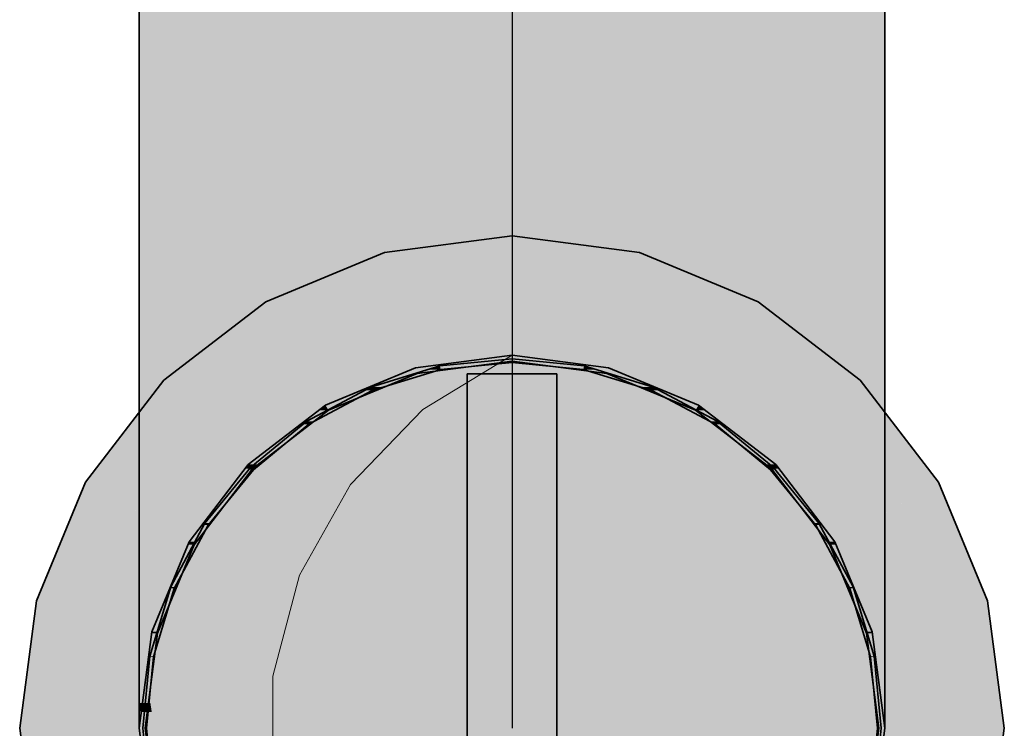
# Model space of a CAD drawing. Extents: x -350 to 540, y -53 to 541.
# Tile 48 of 256: x -213.15 to -210.51, y 119.73 to 121.63. Entities that reach past the tile are written whole.
import ezdxf
from ezdxf.lldxf.tags import DXFTag

# ---------------------------------------------------------------- set-up
doc = ezdxf.new("R2010")
doc.units = 0
doc.linetypes.add('_Hiddenline_', pattern=[3, 2, -1])
doc.layers.get('0').update_dxf_attribs({"lineweight": 35})
for name, color, linetype, lineweight, true_color in [('L_Abluft', 7, 'Continuous', 35, 0xf7d209), ('L_Abluft-Shading', 7, 'Continuous', 35, 0xf7d209), ('L_Auslass', 7, 'Continuous', 35, 0xababab), ('L_Auslass-Shading', 7, 'Continuous', 35, 0xababab), ('L_Bauteil', 7, 'Continuous', 35, 0xababab), ('L_Bauteil-Shading', 7, 'Continuous', 35, 0xababab)]:
    doc.layers.add(name, color=color, linetype=linetype, lineweight=lineweight, true_color=true_color)
tags = doc.linetypes.add('STRICHPUNKT2', pattern=[12.7, 6.35, -3.175, 0, -3.175]).pattern_tags.tags
tags[10:11] = [DXFTag(74, 4), DXFTag(75, 0), DXFTag(340, '0'), DXFTag(46, 0.0), DXFTag(50, 0.0), DXFTag(44, 0.0), DXFTag(45, 0.0)]
tags[8:9] = [DXFTag(74, 4), DXFTag(75, 0), DXFTag(340, '0'), DXFTag(46, 0.0), DXFTag(50, 0.0), DXFTag(44, 0.0), DXFTag(45, 0.0)]
tags[6:7] = [DXFTag(74, 4), DXFTag(75, 0), DXFTag(340, '0'), DXFTag(46, 0.0), DXFTag(50, 0.0), DXFTag(44, 0.0), DXFTag(45, 0.0)]
tags[4:5] = [DXFTag(74, 4), DXFTag(75, 0), DXFTag(340, '0'), DXFTag(46, 0.0), DXFTag(50, 0.0), DXFTag(44, 0.0), DXFTag(45, 0.0)]

# ---------------------------------------------------------------- blocks, each defined once
blk = doc.blocks.new('Shading-A06HSWCGNL', base_point=(-211.8311, 119.7305))
at = {"layer": 'L_Auslass-Shading', "color": 254, "true_color": 0xefebdc}
for points in [[(-211.8311, 121.0055), (-212.1728, 121.0055), (-211.8311, 121.0505)], [(-211.4895, 121.0055), (-211.8311, 121.0055), (-211.8311, 121.0505)], [(-212.1374, 120.8736), (-212.4911, 120.8736), (-212.1728, 121.0055)], [(-211.8311, 119.7305), (-211.8311, 121.0055), (-212.1728, 121.0055)], [(-211.8311, 119.7305), (-211.4895, 121.0055), (-211.8311, 121.0055)], [(-211.1711, 120.8736), (-211.5248, 120.8736), (-211.4895, 121.0055)], [(-212.37, 120.6639), (-212.7645, 120.6639), (-212.4911, 120.8736)], [(-211.8311, 119.7305), (-212.1374, 120.8736), (-212.4911, 120.8736)], [(-211.8311, 119.7305), (-211.1711, 120.8736), (-211.5248, 120.8736)], [(-210.8977, 120.6639), (-211.2922, 120.6639), (-211.1711, 120.8736)], [(-212.0063, 120.6964), (-212.0899, 120.6964), (-211.8311, 120.7305)], [(-211.8311, 120.7145), (-211.9134, 120.7145), (-211.8311, 120.7305)], [(-211.7488, 120.7145), (-211.8311, 120.7145), (-211.8311, 120.7305)], [(-211.5723, 120.6964), (-211.6559, 120.6964), (-211.8311, 120.7305)], [(-212.0858, 120.681), (-211.8311, 120.7145), (-211.9134, 120.7145)], [(-211.5764, 120.681), (-211.7488, 120.7145), (-211.8311, 120.7145)], [(-212.2947, 120.5965), (-212.3311, 120.5965), (-212.0899, 120.6964)], [(-212.3231, 120.5827), (-212.0858, 120.681), (-212.1216, 120.681)], [(-212.0858, 120.681), (-212.1216, 120.681), (-212.0899, 120.6964)], [(-212.0858, 120.681), (-212.0063, 120.6964), (-212.0899, 120.6964)], [(-211.5764, 120.681), (-211.5723, 120.6964), (-211.6559, 120.6964)], [(-211.5406, 120.681), (-211.5764, 120.681), (-211.5723, 120.6964)], [(-211.3391, 120.5827), (-211.5406, 120.681), (-211.5764, 120.681)], [(-211.3311, 120.5965), (-211.3675, 120.5965), (-211.5723, 120.6964)], [(-212.4911, 120.3905), (-212.9743, 120.3905), (-212.7645, 120.6639)], [(-211.8311, 119.7305), (-212.37, 120.6639), (-212.7645, 120.6639)], [(-211.8311, 119.7305), (-210.8977, 120.6639), (-211.2922, 120.6639)], [(-210.688, 120.3905), (-211.1711, 120.3905), (-210.8977, 120.6639)], [(-212.5139, 120.4376), (-212.5382, 120.4376), (-212.3311, 120.5965)], [(-212.3231, 120.5827), (-212.3471, 120.5827), (-212.3311, 120.5965)], [(-212.3231, 120.5827), (-212.2947, 120.5965), (-212.3311, 120.5965)], [(-211.3391, 120.5827), (-211.3311, 120.5965), (-211.3675, 120.5965)], [(-211.3152, 120.5827), (-211.3391, 120.5827), (-211.3311, 120.5965)], [(-211.124, 120.4376), (-211.1483, 120.4376), (-211.3311, 120.5965)], [(-212.5269, 120.4263), (-212.3231, 120.5827), (-212.3471, 120.5827)], [(-211.1353, 120.4263), (-211.3152, 120.5827), (-211.3391, 120.5827)], [(-212.6779, 120.2305), (-212.6971, 120.2305), (-212.5382, 120.4376)], [(-212.5269, 120.4263), (-212.5459, 120.4263), (-212.5382, 120.4376)], [(-212.5269, 120.4263), (-212.5139, 120.4376), (-212.5382, 120.4376)], [(-211.1353, 120.4263), (-211.124, 120.4376), (-211.1483, 120.4376)], [(-211.1164, 120.4263), (-211.1353, 120.4263), (-211.124, 120.4376)], [(-210.9651, 120.2305), (-210.9843, 120.2305), (-211.124, 120.4376)], [(-212.6833, 120.2225), (-212.5269, 120.4263), (-212.5459, 120.4263)], [(-210.9789, 120.2225), (-211.1164, 120.4263), (-211.1353, 120.4263)], [(-212.4229, 120.0721), (-213.1061, 120.0721), (-212.9743, 120.3905)], [(-211.8311, 119.7305), (-212.4911, 120.3905), (-212.9743, 120.3905)], [(-211.8311, 119.7305), (-210.688, 120.3905), (-211.1711, 120.3905)], [(-210.5561, 120.0721), (-211.2394, 120.0721), (-210.688, 120.3905)], [(-212.7802, 119.9893), (-212.797, 119.9893), (-212.6971, 120.2305)], [(-212.6833, 120.2225), (-212.6999, 120.2225), (-212.6971, 120.2305)], [(-212.6833, 120.2225), (-212.6779, 120.2305), (-212.6971, 120.2305)], [(-210.9789, 120.2225), (-210.9651, 120.2305), (-210.9843, 120.2305)], [(-210.9623, 120.2225), (-210.9789, 120.2225), (-210.9651, 120.2305)], [(-210.8652, 119.9893), (-210.8821, 119.9893), (-210.9651, 120.2305)], [(-212.7816, 119.9852), (-212.6833, 120.2225), (-212.6999, 120.2225)], [(-210.8806, 119.9852), (-210.9623, 120.2225), (-210.9789, 120.2225)], [(-213.1511, 119.7305), (-211.8311, 119.7305), (-213.1061, 120.0721)], [(-211.8311, 119.7305), (-212.4229, 120.0721), (-213.1061, 120.0721)], [(-211.8311, 119.7305), (-210.5561, 120.0721), (-211.2394, 120.0721)], [(-211.8311, 119.7305), (-210.5111, 119.7305), (-210.5561, 120.0721)], [(-212.8311, 119.7305), (-212.8151, 119.7305), (-212.797, 119.9893)], [(-212.7816, 119.9852), (-212.7973, 119.9852), (-212.797, 119.9893)], [(-212.7816, 119.9852), (-212.7802, 119.9893), (-212.797, 119.9893)], [(-210.8806, 119.9852), (-210.8652, 119.9893), (-210.8821, 119.9893)], [(-210.8649, 119.9852), (-210.8806, 119.9852), (-210.8652, 119.9893)], [(-210.8471, 119.7305), (-210.8311, 119.7305), (-210.8652, 119.9893)], [(-212.8151, 119.7305), (-212.7816, 119.9852), (-212.7973, 119.9852)], [(-210.8471, 119.7305), (-210.8649, 119.9852), (-210.8806, 119.9852)], [(-213.1061, 119.3889), (-211.8311, 119.7305), (-213.1511, 119.7305)], [(-212.4229, 119.3889), (-213.1061, 119.3889), (-211.8311, 119.7305)], [(-212.4911, 119.0705), (-212.9743, 119.0705), (-211.8311, 119.7305)], [(-212.797, 119.4717), (-212.8151, 119.7305), (-212.8311, 119.7305)], [(-212.7816, 119.4758), (-212.7973, 119.4758), (-212.8151, 119.7305)], [(-212.37, 118.7971), (-212.7645, 118.7971), (-211.8311, 119.7305)], [(-212.1374, 118.5873), (-212.4911, 118.5873), (-211.8311, 119.7305)], [(-211.8311, 118.4555), (-212.1728, 118.4555), (-211.8311, 119.7305)], [(-210.5561, 119.3889), (-210.5111, 119.7305), (-211.8311, 119.7305)], [(-210.5561, 119.3889), (-211.2394, 119.3889), (-211.8311, 119.7305)], [(-210.688, 119.0705), (-211.1711, 119.0705), (-211.8311, 119.7305)], [(-210.8977, 118.7971), (-211.2922, 118.7971), (-211.8311, 119.7305)], [(-211.1711, 118.5873), (-211.5248, 118.5873), (-211.8311, 119.7305)], [(-211.4895, 118.4555), (-211.8311, 118.4555), (-211.8311, 119.7305)], [(-210.8649, 119.4758), (-210.8806, 119.4758), (-210.8471, 119.7305)], [(-210.8652, 119.4717), (-210.8311, 119.7305), (-210.8471, 119.7305)], [(-212.797, 119.4717), (-212.7816, 119.4758), (-212.7973, 119.4758)], [(-212.7802, 119.4717), (-212.797, 119.4717), (-212.7816, 119.4758)], [(-212.6971, 119.2305), (-212.7802, 119.4717), (-212.797, 119.4717)], [(-212.6833, 119.2385), (-212.6999, 119.2385), (-212.7816, 119.4758)], [(-210.9623, 119.2385), (-210.9789, 119.2385), (-210.8806, 119.4758)], [(-210.9651, 119.2305), (-210.8652, 119.4717), (-210.8821, 119.4717)], [(-210.8652, 119.4717), (-210.8821, 119.4717), (-210.8806, 119.4758)], [(-210.8652, 119.4717), (-210.8649, 119.4758), (-210.8806, 119.4758)], [(-212.9743, 119.0705), (-212.4229, 119.3889), (-213.1061, 119.3889)], [(-210.688, 119.0705), (-210.5561, 119.3889), (-211.2394, 119.3889)], [(-212.6971, 119.2305), (-212.6833, 119.2385), (-212.6999, 119.2385)], [(-212.6779, 119.2305), (-212.6971, 119.2305), (-212.6833, 119.2385)], [(-212.5382, 119.0234), (-212.6779, 119.2305), (-212.6971, 119.2305)], [(-212.5269, 119.0347), (-212.5459, 119.0347), (-212.6833, 119.2385)], [(-211.1164, 119.0347), (-211.1353, 119.0347), (-210.9789, 119.2385)], [(-211.124, 119.0234), (-210.9651, 119.2305), (-210.9843, 119.2305)], [(-210.9651, 119.2305), (-210.9843, 119.2305), (-210.9789, 119.2385)], [(-210.9651, 119.2305), (-210.9623, 119.2385), (-210.9789, 119.2385)], [(-212.7645, 118.7971), (-212.4911, 119.0705), (-212.9743, 119.0705)], [(-210.8977, 118.7971), (-210.688, 119.0705), (-211.1711, 119.0705)], [(-212.5382, 119.0234), (-212.5269, 119.0347), (-212.5459, 119.0347)], [(-212.5139, 119.0234), (-212.5382, 119.0234), (-212.5269, 119.0347)], [(-212.3311, 118.8645), (-212.5139, 119.0234), (-212.5382, 119.0234)], [(-212.3231, 118.8783), (-212.3471, 118.8783), (-212.5269, 119.0347)], [(-211.3152, 118.8783), (-211.3391, 118.8783), (-211.1353, 119.0347)], [(-211.3311, 118.8645), (-211.124, 119.0234), (-211.1483, 119.0234)], [(-211.124, 119.0234), (-211.1483, 119.0234), (-211.1353, 119.0347)], [(-211.124, 119.0234), (-211.1164, 119.0347), (-211.1353, 119.0347)], [(-212.3311, 118.8645), (-212.3231, 118.8783), (-212.3471, 118.8783)], [(-212.2947, 118.8645), (-212.3311, 118.8645), (-212.3231, 118.8783)], [(-212.0899, 118.7646), (-212.2947, 118.8645), (-212.3311, 118.8645)], [(-212.0858, 118.78), (-212.1216, 118.78), (-212.3231, 118.8783)], [(-211.5406, 118.78), (-211.5764, 118.78), (-211.3391, 118.8783)], [(-211.5723, 118.7646), (-211.3311, 118.8645), (-211.3675, 118.8645)], [(-211.3311, 118.8645), (-211.3675, 118.8645), (-211.3391, 118.8783)], [(-211.3311, 118.8645), (-211.3152, 118.8783), (-211.3391, 118.8783)], [(-212.4911, 118.5873), (-212.37, 118.7971), (-212.7645, 118.7971)], [(-212.0899, 118.7646), (-212.0858, 118.78), (-212.1216, 118.78)], [(-211.9684, 118.7646), (-212.0899, 118.7646), (-212.0858, 118.78)], [(-211.7488, 118.7465), (-211.8311, 118.7465), (-211.5764, 118.78)], [(-211.5723, 118.7646), (-211.6559, 118.7646), (-211.5764, 118.78)], [(-211.5723, 118.7646), (-211.5406, 118.78), (-211.5764, 118.78)], [(-211.1711, 118.5873), (-210.8977, 118.7971), (-211.2922, 118.7971)], [(-211.8311, 118.7465), (-211.9526, 118.7465), (-212.0899, 118.7646)], [(-211.8311, 118.7465), (-211.9684, 118.7646), (-212.0899, 118.7646)], [(-211.8311, 118.7305), (-211.5723, 118.7646), (-211.6559, 118.7646)], [(-211.8311, 118.7305), (-211.8311, 118.7465), (-211.9526, 118.7465)], [(-211.8311, 118.7305), (-211.7488, 118.7465), (-211.8311, 118.7465)], [(-212.1728, 118.4555), (-212.1374, 118.5873), (-212.4911, 118.5873)], [(-211.4895, 118.4555), (-211.1711, 118.5873), (-211.5248, 118.5873)], [(-211.8311, 118.4105), (-211.8311, 118.4555), (-212.1728, 118.4555)], [(-211.8311, 118.4105), (-211.4895, 118.4555), (-211.8311, 118.4555)]]:
    blk.add_solid(points, dxfattribs=at)
blk = doc.blocks.new('Shading-A06HSWCKNL', base_point=(-211.8703, 119.4846))
at = {"layer": 'L_Bauteil-Shading', "color": 9, "true_color": 0xbfc7d1}
for points in [[(-212.1805, 120.6451), (-212.21, 120.6451), (-212.0242, 120.7015)], [(-212.0223, 120.6917), (-212.0514, 120.6917), (-212.0242, 120.7015)], [(-211.9573, 120.7015), (-212.0242, 120.7015), (-211.8311, 120.7205)], [(-212.0223, 120.6917), (-211.9573, 120.7015), (-212.0242, 120.7015)], [(-212.0223, 120.6917), (-211.8311, 120.7105), (-211.8974, 120.7105)], [(-211.8311, 120.7105), (-211.8974, 120.7105), (-211.8311, 120.7205)], [(-211.638, 120.7015), (-211.705, 120.7015), (-211.8311, 120.7205)], [(-211.7648, 120.7105), (-211.8311, 120.7105), (-211.8311, 120.7205)], [(-211.6399, 120.6917), (-211.7648, 120.7105), (-211.8311, 120.7105)], [(-211.6399, 120.6917), (-211.638, 120.7015), (-211.705, 120.7015)], [(-211.6108, 120.6917), (-211.6399, 120.6917), (-211.638, 120.7015)], [(-211.4523, 120.6451), (-211.4817, 120.6451), (-211.638, 120.7015)], [(-212.2061, 120.6359), (-212.0223, 120.6917), (-212.0514, 120.6917)], [(-211.4561, 120.6359), (-211.6108, 120.6917), (-211.6399, 120.6917)], [(-212.3618, 120.5536), (-212.3811, 120.5536), (-212.21, 120.6451)], [(-212.3756, 120.5453), (-212.2061, 120.6359), (-212.2253, 120.6359)], [(-212.2061, 120.6359), (-212.2253, 120.6359), (-212.21, 120.6451)], [(-212.2061, 120.6359), (-212.1805, 120.6451), (-212.21, 120.6451)], [(-211.4561, 120.6359), (-211.4523, 120.6451), (-211.4817, 120.6451)], [(-211.4369, 120.6359), (-211.4561, 120.6359), (-211.4523, 120.6451)], [(-211.2867, 120.5453), (-211.4369, 120.6359), (-211.4561, 120.6359)], [(-211.2811, 120.5536), (-211.3005, 120.5536), (-211.4523, 120.6451)], [(-212.5163, 120.4305), (-212.5311, 120.4305), (-212.3811, 120.5536)], [(-212.5241, 120.4235), (-212.3756, 120.5453), (-212.3903, 120.5453)], [(-212.3756, 120.5453), (-212.3903, 120.5453), (-212.3811, 120.5536)], [(-212.3756, 120.5453), (-212.3618, 120.5536), (-212.3811, 120.5536)], [(-211.2867, 120.5453), (-211.2811, 120.5536), (-211.3005, 120.5536)], [(-211.272, 120.5453), (-211.2867, 120.5453), (-211.2811, 120.5536)], [(-211.1382, 120.4235), (-211.272, 120.5453), (-211.2867, 120.5453)], [(-211.1311, 120.4305), (-211.1459, 120.4305), (-211.2811, 120.5536)], [(-212.6418, 120.2805), (-212.6543, 120.2805), (-212.5311, 120.4305)], [(-212.646, 120.2749), (-212.5241, 120.4235), (-212.5364, 120.4235)], [(-212.5241, 120.4235), (-212.5364, 120.4235), (-212.5311, 120.4305)], [(-212.5241, 120.4235), (-212.5163, 120.4305), (-212.5311, 120.4305)], [(-211.1382, 120.4235), (-211.1311, 120.4305), (-211.1459, 120.4305)], [(-211.1259, 120.4235), (-211.1382, 120.4235), (-211.1311, 120.4305)], [(-211.0163, 120.2749), (-211.1259, 120.4235), (-211.1382, 120.4235)], [(-211.008, 120.2805), (-211.0204, 120.2805), (-211.1311, 120.4305)], [(-212.7347, 120.1094), (-212.7458, 120.1094), (-212.6543, 120.2805)], [(-212.646, 120.2749), (-212.6569, 120.2749), (-212.6543, 120.2805)], [(-212.646, 120.2749), (-212.6418, 120.2805), (-212.6543, 120.2805)], [(-211.0163, 120.2749), (-211.008, 120.2805), (-211.0204, 120.2805)], [(-211.0054, 120.2749), (-211.0163, 120.2749), (-211.008, 120.2805)], [(-210.9165, 120.1094), (-210.9275, 120.1094), (-211.008, 120.2805)], [(-212.7365, 120.1055), (-212.646, 120.2749), (-212.6569, 120.2749)], [(-210.9257, 120.1055), (-211.0054, 120.2749), (-211.0163, 120.2749)], [(-212.7918, 119.9236), (-212.8021, 119.9236), (-212.7458, 120.1094)], [(-212.7923, 119.9217), (-212.7365, 120.1055), (-212.7467, 120.1055)], [(-212.7365, 120.1055), (-212.7467, 120.1055), (-212.7458, 120.1094)], [(-212.7365, 120.1055), (-212.7347, 120.1094), (-212.7458, 120.1094)], [(-210.9257, 120.1055), (-210.9165, 120.1094), (-210.9275, 120.1094)], [(-210.9155, 120.1055), (-210.9257, 120.1055), (-210.9165, 120.1094)], [(-210.8699, 119.9217), (-210.9155, 120.1055), (-210.9257, 120.1055)], [(-210.8601, 119.9236), (-210.8704, 119.9236), (-210.9165, 120.1094)], [(-212.8211, 119.7305), (-212.8111, 119.7305), (-212.8021, 119.9236)], [(-212.8111, 119.7305), (-212.7923, 119.9217), (-212.8022, 119.9217)], [(-212.7923, 119.9217), (-212.8022, 119.9217), (-212.8021, 119.9236)], [(-212.7923, 119.9217), (-212.7918, 119.9236), (-212.8021, 119.9236)], [(-210.8699, 119.9217), (-210.8601, 119.9236), (-210.8704, 119.9236)], [(-210.86, 119.9217), (-210.8699, 119.9217), (-210.8601, 119.9236)], [(-210.8511, 119.7305), (-210.86, 119.9217), (-210.8699, 119.9217)], [(-210.8511, 119.7305), (-210.8411, 119.7305), (-210.8601, 119.9236)]]:
    blk.add_solid(points, dxfattribs=at)
at = {"layer": 'L_Bauteil-Shading', "color": 252, "true_color": 0x87847c}
for points in [[(-211.9511, 120.6481), (-211.7111, 120.6481), (-211.9511, 120.6805)], [(-211.7111, 120.6481), (-211.9511, 120.6805), (-211.7111, 120.6805)]]:
    blk.add_solid(points, dxfattribs=at)
at = {"layer": 'L_Bauteil-Shading', "color": 253, "true_color": 0xa5a298}
for points in [[(-211.9511, 120.5532), (-211.7111, 120.5532), (-211.9511, 120.6481)], [(-211.7111, 120.5532), (-211.9511, 120.6481), (-211.7111, 120.6481)]]:
    blk.add_solid(points, dxfattribs=at)
at = {"layer": 'L_Bauteil-Shading', "color": 9, "true_color": 0xc0bdb0}
for points in [[(-211.9511, 120.4022), (-211.7111, 120.4022), (-211.9511, 120.5532)], [(-211.7111, 120.4022), (-211.9511, 120.5532), (-211.7111, 120.5532)]]:
    blk.add_solid(points, dxfattribs=at)
at = {"layer": 'L_Bauteil-Shading', "color": 254, "true_color": 0xd6d2c5}
for points in [[(-211.9371, 120.336), (-211.9511, 120.336), (-211.9511, 120.4022)], [(-211.9096, 120.2055), (-211.7111, 120.2055), (-211.9511, 120.4022)], [(-211.7111, 120.2055), (-211.9511, 120.4022), (-211.7111, 120.4022)], [(-211.9096, 120.2055), (-211.9371, 120.336), (-211.9511, 120.336)], [(-211.9511, 120.2055), (-211.9096, 120.2055), (-211.9511, 120.336)]]:
    blk.add_solid(points, dxfattribs=at)
at = {"layer": 'L_Bauteil-Shading', "color": 254, "true_color": 0xe5e2d3}
for points in [[(-211.9511, 119.9764), (-211.8703, 119.9764), (-211.9511, 120.2055)], [(-211.8703, 119.9764), (-211.9511, 120.2055), (-211.9096, 120.2055)], [(-211.8703, 119.9764), (-211.7111, 119.9764), (-211.9096, 120.2055)], [(-211.7111, 119.9764), (-211.9096, 120.2055), (-211.7111, 120.2055)]]:
    blk.add_solid(points, dxfattribs=at)
at = {"layer": 'L_Bauteil-Shading', "color": 254, "true_color": 0xede9db}
for points in [[(-211.9511, 119.7305), (-211.8569, 119.7305), (-211.9511, 119.9764)], [(-211.8569, 119.7305), (-211.9511, 119.9764), (-211.8703, 119.9764)], [(-211.8569, 119.7305), (-211.7111, 119.7305), (-211.8703, 119.9764)], [(-211.7111, 119.7305), (-211.8703, 119.9764), (-211.7111, 119.9764)]]:
    blk.add_solid(points, dxfattribs=at)
blk = doc.blocks.new('Shading-A06HSWGKNL', base_point=(-210.8652, 119.7743))
at = {"layer": 'L_Abluft-Shading', "color": 44, "true_color": 0x8b7605}
for points in [[(-212.797, 121.2129), (-212.8311, 121.2129), (-212.797, 121.7305)], [(-212.8311, 121.2129), (-212.797, 121.7305), (-212.8311, 121.7305)], [(-210.8311, 121.2129), (-210.8652, 121.2129), (-210.8311, 121.7305)], [(-210.8652, 121.2129), (-210.8311, 121.7305), (-210.8652, 121.7305)], [(-212.797, 121.1459), (-212.797, 121.2129), (-212.8311, 121.2129)], [(-210.8652, 121.1459), (-210.8311, 121.2129), (-210.8652, 121.2129)]]:
    blk.add_solid(points, dxfattribs=at)
at = {"layer": 'L_Abluft-Shading', "color": 54, "true_color": 0xaa9106}
for points in [[(-212.6971, 121.1459), (-212.797, 121.1459), (-212.6971, 121.7305)], [(-212.797, 121.1459), (-212.6971, 121.7305), (-212.797, 121.7305)], [(-210.8652, 121.1459), (-210.9651, 121.1459), (-210.8652, 121.7305)], [(-210.9651, 121.1459), (-210.8652, 121.7305), (-210.9651, 121.7305)], [(-212.6971, 121.0834), (-212.6971, 121.1459), (-212.797, 121.1459)], [(-210.9651, 121.0834), (-210.8652, 121.1459), (-210.9651, 121.1459)]]:
    blk.add_solid(points, dxfattribs=at)
at = {"layer": 'L_Abluft-Shading', "color": 42, "true_color": 0xc6a807}
for points in [[(-212.5382, 121.0834), (-212.6971, 121.0834), (-212.5382, 121.7305)], [(-212.6971, 121.0834), (-212.5382, 121.7305), (-212.6971, 121.7305)], [(-210.9651, 121.0834), (-211.124, 121.0834), (-210.9651, 121.7305)], [(-211.124, 121.0834), (-210.9651, 121.7305), (-211.124, 121.7305)], [(-212.5382, 121.0298), (-212.5382, 121.0834), (-212.6971, 121.0834)], [(-211.124, 121.0298), (-210.9651, 121.0834), (-211.124, 121.0834)]]:
    blk.add_solid(points, dxfattribs=at)
at = {"layer": 'L_Abluft-Shading', "color": 52, "true_color": 0xdcbb08}
for points in [[(-212.3311, 121.0298), (-212.5382, 121.0298), (-212.3311, 121.7305)], [(-212.5382, 121.0298), (-212.3311, 121.7305), (-212.5382, 121.7305)], [(-211.124, 121.0298), (-211.3311, 121.0298), (-211.124, 121.7305)], [(-211.3311, 121.0298), (-211.124, 121.7305), (-211.3311, 121.7305)], [(-212.3311, 120.9887), (-212.3311, 121.0298), (-212.5382, 121.0298)], [(-211.3311, 120.9887), (-211.124, 121.0298), (-211.3311, 121.0298)], [(-211.8311, 120.2305), (-212.0899, 120.2305), (-212.0899, 120.2475)], [(-211.8311, 119.6333), (-212.0899, 119.6333), (-211.8311, 120.2305)], [(-212.0899, 119.6333), (-211.8311, 120.2305), (-212.0899, 120.2305)], [(-211.5723, 120.2305), (-211.8311, 120.2305), (-211.5723, 120.2475)], [(-211.5723, 119.6333), (-211.8311, 119.6333), (-211.5723, 120.2305)], [(-211.8311, 119.6333), (-211.5723, 120.2305), (-211.8311, 120.2305)]]:
    blk.add_solid(points, dxfattribs=at)
at = {"layer": 'L_Abluft-Shading', "color": 40, "true_color": 0xecc908}
for points in [[(-212.0899, 120.9887), (-212.3311, 120.9887), (-212.0899, 121.7305)], [(-212.3311, 120.9887), (-212.0899, 121.7305), (-212.3311, 121.7305)], [(-211.3311, 120.9887), (-211.5723, 120.9887), (-211.3311, 121.7305)], [(-211.5723, 120.9887), (-211.3311, 121.7305), (-211.5723, 121.7305)], [(-212.0899, 120.9629), (-212.0899, 120.9887), (-212.3311, 120.9887)], [(-211.5723, 120.9629), (-211.3311, 120.9887), (-211.5723, 120.9887)], [(-211.8311, 120.954), (-212.0899, 120.954), (-212.0899, 120.9629)], [(-211.8311, 120.2475), (-212.0899, 120.2475), (-211.8311, 120.954)], [(-212.0899, 120.2475), (-211.8311, 120.954), (-212.0899, 120.954)], [(-211.5723, 120.954), (-211.8311, 120.954), (-211.5723, 120.9629)], [(-211.5723, 120.2475), (-211.8311, 120.2475), (-211.5723, 120.954)], [(-211.8311, 120.2475), (-211.5723, 120.954), (-211.8311, 120.954)], [(-211.8311, 120.2305), (-211.8311, 120.2475), (-212.0899, 120.2475)], [(-211.8311, 120.2305), (-211.5723, 120.2475), (-211.8311, 120.2475)]]:
    blk.add_solid(points, dxfattribs=at)
at = {"layer": 'L_Abluft-Shading', "color": 40, "true_color": 0xf4d008}
for points in [[(-211.8311, 120.9629), (-212.0899, 120.9629), (-211.8311, 121.7305)], [(-212.0899, 120.9629), (-211.8311, 121.7305), (-212.0899, 121.7305)], [(-211.5723, 120.9629), (-211.8311, 120.9629), (-211.5723, 121.7305)], [(-211.8311, 120.9629), (-211.5723, 121.7305), (-211.8311, 121.7305)], [(-211.8311, 120.954), (-211.8311, 120.9629), (-212.0899, 120.9629)], [(-211.8311, 120.954), (-211.5723, 120.9629), (-211.8311, 120.9629)]]:
    blk.add_solid(points, dxfattribs=at)
at = {"layer": 'L_Abluft-Shading', "color": 56, "true_color": 0x8a7505}
for points in [[(-212.797, 121.1459), (-212.8311, 121.1459), (-212.8311, 121.2129)], [(-210.8311, 121.1459), (-210.8652, 121.1459), (-210.8311, 121.2129)], [(-212.797, 120.7305), (-212.8311, 120.7305), (-212.797, 121.1459)], [(-212.8311, 120.7305), (-212.797, 121.1459), (-212.8311, 121.1459)], [(-210.8311, 120.7305), (-210.8652, 120.7305), (-210.8311, 121.1459)], [(-210.8652, 120.7305), (-210.8311, 121.1459), (-210.8652, 121.1459)], [(-212.797, 120.6011), (-212.797, 120.7305), (-212.8311, 120.7305)], [(-210.8652, 120.6011), (-210.8311, 120.7305), (-210.8652, 120.7305)]]:
    blk.add_solid(points, dxfattribs=at)
at = {"layer": 'L_Abluft-Shading', "color": 54, "true_color": 0xa78e06}
for points in [[(-212.6971, 121.0834), (-212.797, 121.0834), (-212.797, 121.1459)], [(-210.8652, 121.0834), (-210.9651, 121.0834), (-210.8652, 121.1459)], [(-212.6971, 120.6011), (-212.797, 120.6011), (-212.6971, 121.0834)], [(-212.797, 120.6011), (-212.6971, 121.0834), (-212.797, 121.0834)], [(-210.8652, 120.6011), (-210.9651, 120.6011), (-210.8652, 121.0834)], [(-210.9651, 120.6011), (-210.8652, 121.0834), (-210.9651, 121.0834)], [(-212.6971, 120.4805), (-212.6971, 120.6011), (-212.797, 120.6011)], [(-210.9651, 120.4805), (-210.8652, 120.6011), (-210.9651, 120.6011)]]:
    blk.add_solid(points, dxfattribs=at)
at = {"layer": 'L_Abluft-Shading', "color": 42, "true_color": 0xc1a407}
for points in [[(-212.5382, 121.0298), (-212.6971, 121.0298), (-212.6971, 121.0834)], [(-210.9651, 121.0298), (-211.124, 121.0298), (-210.9651, 121.0834)], [(-212.5382, 120.4805), (-212.6971, 120.4805), (-212.5382, 121.0298)], [(-212.6971, 120.4805), (-212.5382, 121.0298), (-212.6971, 121.0298)], [(-210.9651, 120.4805), (-211.124, 120.4805), (-210.9651, 121.0298)], [(-211.124, 120.4805), (-210.9651, 121.0298), (-211.124, 121.0298)], [(-212.5382, 120.3769), (-212.5382, 120.4805), (-212.6971, 120.4805)], [(-211.124, 120.3769), (-210.9651, 120.4805), (-211.124, 120.4805)]]:
    blk.add_solid(points, dxfattribs=at)
at = {"layer": 'L_Abluft-Shading', "color": 52, "true_color": 0xd6b607}
for points in [[(-212.3311, 120.9887), (-212.5382, 120.9887), (-212.5382, 121.0298)], [(-211.124, 120.9887), (-211.3311, 120.9887), (-211.124, 121.0298)], [(-212.3311, 120.3769), (-212.5382, 120.3769), (-212.3311, 120.9887)], [(-212.5382, 120.3769), (-212.3311, 120.9887), (-212.5382, 120.9887)], [(-211.124, 120.3769), (-211.3311, 120.3769), (-211.124, 120.9887)], [(-211.3311, 120.3769), (-211.124, 120.9887), (-211.3311, 120.9887)], [(-212.3311, 120.2975), (-212.3311, 120.3769), (-212.5382, 120.3769)], [(-211.3311, 120.2975), (-211.124, 120.3769), (-211.3311, 120.3769)], [(-212.0899, 120.2475), (-212.3311, 120.2475), (-212.3311, 120.2975)], [(-211.3311, 120.2475), (-211.5723, 120.2475), (-211.3311, 120.2975)], [(-212.0899, 119.7039), (-212.3311, 119.7039), (-212.0899, 120.2475)], [(-212.3311, 119.7039), (-212.0899, 120.2475), (-212.3311, 120.2475)], [(-211.3311, 119.7039), (-211.5723, 119.7039), (-211.3311, 120.2475)], [(-211.5723, 119.7039), (-211.3311, 120.2475), (-211.5723, 120.2475)]]:
    blk.add_solid(points, dxfattribs=at)
at = {"layer": 'L_Abluft-Shading', "color": 40, "true_color": 0xe5c208}
for points in [[(-212.0899, 120.9629), (-212.3311, 120.9629), (-212.3311, 120.9887)], [(-211.3311, 120.9629), (-211.5723, 120.9629), (-211.3311, 120.9887)], [(-212.0899, 120.2975), (-212.3311, 120.2975), (-212.0899, 120.9629)], [(-212.3311, 120.2975), (-212.0899, 120.9629), (-212.3311, 120.9629)], [(-211.3311, 120.2975), (-211.5723, 120.2975), (-211.3311, 120.9629)], [(-211.5723, 120.2975), (-211.3311, 120.9629), (-211.5723, 120.9629)], [(-212.0899, 120.2475), (-212.0899, 120.2975), (-212.3311, 120.2975)], [(-211.5723, 120.2475), (-211.3311, 120.2975), (-211.5723, 120.2975)]]:
    blk.add_solid(points, dxfattribs=at)
at = {"layer": 'L_Abluft-Shading', "color": 56, "true_color": 0x887304}
for points in [[(-212.797, 120.6011), (-212.8311, 120.6011), (-212.8311, 120.7305)], [(-210.8311, 120.6011), (-210.8652, 120.6011), (-210.8311, 120.7305)], [(-212.797, 120.3163), (-212.8311, 120.3163), (-212.797, 120.6011)], [(-212.8311, 120.3163), (-212.797, 120.6011), (-212.8311, 120.6011)], [(-210.8311, 120.3163), (-210.8652, 120.3163), (-210.8311, 120.6011)], [(-210.8652, 120.3163), (-210.8311, 120.6011), (-210.8652, 120.6011)], [(-212.797, 120.1333), (-212.797, 120.3163), (-212.8311, 120.3163)], [(-210.8652, 120.1333), (-210.8311, 120.3163), (-210.8652, 120.3163)]]:
    blk.add_solid(points, dxfattribs=at)
at = {"layer": 'L_Abluft-Shading', "color": 54, "true_color": 0xa18905}
for points in [[(-212.6971, 120.4805), (-212.797, 120.4805), (-212.797, 120.6011)], [(-210.8652, 120.4805), (-210.9651, 120.4805), (-210.8652, 120.6011)], [(-212.6971, 120.1333), (-212.797, 120.1333), (-212.6971, 120.4805)], [(-212.797, 120.1333), (-212.6971, 120.4805), (-212.797, 120.4805)], [(-210.8652, 120.1333), (-210.9651, 120.1333), (-210.8652, 120.4805)], [(-210.9651, 120.1333), (-210.8652, 120.4805), (-210.9651, 120.4805)], [(-212.6971, 119.9627), (-212.6971, 120.1333), (-212.797, 120.1333)], [(-210.9651, 119.9627), (-210.8652, 120.1333), (-210.9651, 120.1333)]]:
    blk.add_solid(points, dxfattribs=at)
at = {"layer": 'L_Abluft-Shading', "color": 42, "true_color": 0xb79b06}
for points in [[(-212.5382, 120.3769), (-212.6971, 120.3769), (-212.6971, 120.4805)], [(-210.9651, 120.3769), (-211.124, 120.3769), (-210.9651, 120.4805)], [(-212.5382, 119.9627), (-212.6971, 119.9627), (-212.5382, 120.3769)], [(-212.6971, 119.9627), (-212.5382, 120.3769), (-212.6971, 120.3769)], [(-210.9651, 119.9627), (-211.124, 119.9627), (-210.9651, 120.3769)], [(-211.124, 119.9627), (-210.9651, 120.3769), (-211.124, 120.3769)], [(-212.5382, 119.8163), (-212.5382, 119.9627), (-212.6971, 119.9627)], [(-211.124, 119.8163), (-210.9651, 119.9627), (-211.124, 119.9627)], [(-212.3311, 119.7039), (-212.5382, 119.7039), (-212.5382, 119.8163)], [(-211.124, 119.7039), (-211.3311, 119.7039), (-211.124, 119.8163)]]:
    blk.add_solid(points, dxfattribs=at)
at = {"layer": 'L_Abluft-Shading', "color": 42, "true_color": 0xc9ab07}
for points in [[(-212.3311, 120.2975), (-212.5382, 120.2975), (-212.5382, 120.3769)], [(-211.124, 120.2975), (-211.3311, 120.2975), (-211.124, 120.3769)], [(-212.3311, 119.8163), (-212.5382, 119.8163), (-212.3311, 120.2975)], [(-212.5382, 119.8163), (-212.3311, 120.2975), (-212.5382, 120.2975)], [(-211.124, 119.8163), (-211.3311, 119.8163), (-211.124, 120.2975)], [(-211.3311, 119.8163), (-211.124, 120.2975), (-211.3311, 120.2975)], [(-212.3311, 119.7039), (-212.3311, 119.8163), (-212.5382, 119.8163)], [(-211.3311, 119.7039), (-211.124, 119.8163), (-211.3311, 119.8163)]]:
    blk.add_solid(points, dxfattribs=at)
at = {"layer": 'L_Abluft-Shading', "color": 56, "true_color": 0x857104}
for points in [[(-212.797, 120.1333), (-212.8311, 120.1333), (-212.8311, 120.3163)], [(-210.8311, 120.1333), (-210.8652, 120.1333), (-210.8311, 120.3163)], [(-212.797, 119.9984), (-212.8311, 119.9984), (-212.797, 120.1333)], [(-212.8311, 119.9984), (-212.797, 120.1333), (-212.8311, 120.1333)], [(-210.8311, 119.9984), (-210.8652, 119.9984), (-210.8311, 120.1333)], [(-210.8652, 119.9984), (-210.8311, 120.1333), (-210.8652, 120.1333)], [(-212.797, 119.7743), (-212.797, 119.9984), (-212.8311, 119.9984)], [(-210.8652, 119.7743), (-210.8311, 119.9984), (-210.8652, 119.9984)]]:
    blk.add_solid(points, dxfattribs=at)
at = {"layer": 'L_Abluft-Shading', "color": 44, "true_color": 0x988105}
for points in [[(-212.6971, 119.9627), (-212.797, 119.9627), (-212.797, 120.1333)], [(-210.8652, 119.9627), (-210.9651, 119.9627), (-210.8652, 120.1333)], [(-212.6971, 119.7743), (-212.797, 119.7743), (-212.6971, 119.9627)], [(-212.797, 119.7743), (-212.6971, 119.9627), (-212.797, 119.9627)], [(-210.8652, 119.7743), (-210.9651, 119.7743), (-210.8652, 119.9627)], [(-210.9651, 119.7743), (-210.8652, 119.9627), (-210.9651, 119.9627)], [(-212.6971, 119.5654), (-212.6971, 119.7743), (-212.797, 119.7743)], [(-210.9651, 119.5654), (-210.8652, 119.7743), (-210.9651, 119.7743)]]:
    blk.add_solid(points, dxfattribs=at)
at = {"layer": 'L_Abluft-Shading', "color": 46, "true_color": 0x816e04}
for points in [[(-212.8007, 119.7986), (-212.8311, 119.7986), (-212.8311, 119.9984)], [(-210.8311, 119.7986), (-210.8615, 119.7986), (-210.8311, 119.9984)], [(-212.8278, 119.7743), (-212.8007, 119.7986), (-212.8311, 119.7986)], [(-212.797, 119.7743), (-212.8278, 119.7743), (-212.8007, 119.7986)], [(-210.8344, 119.7743), (-210.8652, 119.7743), (-210.8311, 119.7986)], [(-210.8652, 119.7743), (-210.8311, 119.7986), (-210.8615, 119.7986)], [(-212.797, 119.5486), (-212.797, 119.7743), (-212.8278, 119.7743)], [(-210.8652, 119.5486), (-210.8344, 119.7743), (-210.8652, 119.7743)]]:
    blk.add_solid(points, dxfattribs=at)
at = {"layer": 'L_Abluft-Shading', "color": 54, "true_color": 0xa99006}
for points in [[(-212.5382, 119.8163), (-212.6971, 119.8163), (-212.6971, 119.9627)], [(-210.9651, 119.8163), (-211.124, 119.8163), (-210.9651, 119.9627)], [(-212.5382, 119.5654), (-212.6971, 119.5654), (-212.5382, 119.8163)], [(-212.6971, 119.5654), (-212.5382, 119.8163), (-212.6971, 119.8163)], [(-210.9651, 119.5654), (-211.124, 119.5654), (-210.9651, 119.8163)], [(-211.124, 119.5654), (-210.9651, 119.8163), (-211.124, 119.8163)]]:
    blk.add_solid(points, dxfattribs=at)
at = {"layer": 'L_Abluft-Shading', "color": 46, "true_color": 0x7d6a04}
for points in [[(-212.8218, 119.7305), (-212.8311, 119.7305), (-212.8311, 119.7986)], [(-210.8311, 119.7305), (-210.8404, 119.7305), (-210.8311, 119.7986)]]:
    blk.add_solid(points, dxfattribs=at)
at = {"layer": 'L_Abluft-Shading', "color": 44, "true_color": 0x8d7805}
for points in [[(-212.6971, 119.5654), (-212.797, 119.5654), (-212.797, 119.7743)], [(-210.8652, 119.5654), (-210.9651, 119.5654), (-210.8652, 119.7743)]]:
    blk.add_solid(points, dxfattribs=at)
blk = doc.blocks.new('Bogen-A06HSWM2NL', base_point=(-212.8311, 118.7305))
at = {"color": 0, "linetype": 'ByBlock', "lineweight": -2, "ltscale": 0.35}
for p, q in [((-212.8311, 121.7305), (-212.8311, 121.2129)), ((-210.8311, 121.7305), (-210.8311, 121.2129)), ((-212.8311, 121.2129), (-212.8311, 120.7305)), ((-210.8311, 121.2129), (-210.8311, 120.7305)), ((-212.8311, 120.7305), (-212.8311, 120.3163)), ((-211.8311, 120.7305), (-212.0899, 120.6964)), ((-211.5723, 120.6964), (-211.8311, 120.7305)), ((-210.8311, 120.7305), (-210.8311, 120.3163)), ((-212.0899, 120.6964), (-212.3311, 120.5965)), ((-211.3311, 120.5965), (-211.5723, 120.6964)), ((-212.3311, 120.5965), (-212.5382, 120.4376)), ((-211.124, 120.4376), (-211.3311, 120.5965)), ((-212.5382, 120.4376), (-212.6971, 120.2305)), ((-210.9651, 120.2305), (-211.124, 120.4376)), ((-212.8311, 120.3163), (-212.8311, 119.9984)), ((-210.8311, 120.3163), (-210.8311, 119.9984)), ((-212.6971, 120.2305), (-212.797, 119.9893)), ((-210.8652, 119.9893), (-210.9651, 120.2305)), ((-212.8311, 119.9984), (-212.8311, 119.7986)), ((-212.797, 119.9893), (-212.8311, 119.7305)), ((-210.8311, 119.7305), (-210.8652, 119.9893)), ((-210.8311, 119.9984), (-210.8311, 119.7986)), ((-212.8311, 119.7986), (-212.8311, 119.7305)), ((-210.8311, 119.7986), (-210.8311, 119.7305)), ((-212.8311, 119.7305), (-212.797, 119.4717)), ((-210.8652, 119.4717), (-210.8311, 119.7305))]:
    blk.add_line(p, q, dxfattribs=at)
at = {"color": 0, "linetype": 'STRICHPUNKT2', "lineweight": 25, "ltscale": 0.25}
for p, q in [((-211.8311, 121.7305), (-211.8311, 121.2129)), ((-211.8311, 121.2129), (-211.8311, 120.7305)), ((-211.8311, 120.7305), (-211.8311, 120.3163)), ((-211.8311, 120.3163), (-211.8311, 119.9984)), ((-211.8311, 119.9984), (-211.8311, 119.7986)), ((-211.8311, 119.7986), (-211.8311, 119.7305))]:
    blk.add_line(p, q, dxfattribs=at)
at = {"color": 0, "linetype": '_Hiddenline_', "lineweight": 18}
for p, q in [((-212.07, 120.5853), (-211.8311, 120.7305)), ((-212.2643, 120.3843), (-212.07, 120.5853)), ((-212.4013, 120.1407), (-212.2643, 120.3843)), ((-212.4721, 119.8703), (-212.4013, 120.1407)), ((-212.4721, 119.5907), (-212.4721, 119.8703))]:
    blk.add_line(p, q, dxfattribs=at)
blk = doc.blocks.new('Z-LVS_100-A06HSWOQNL', base_point=(-213.1511, 118.4105))
at = {"color": 254, "linetype": 'ByBlock', "lineweight": -2, "ltscale": 0.35, "true_color": 0xefebdc}
for p, q in [((-212.1728, 121.0055), (-211.8311, 121.0505)), ((-211.8311, 121.0505), (-211.4895, 121.0055)), ((-212.4911, 120.8736), (-212.1728, 121.0055)), ((-211.4895, 121.0055), (-211.1711, 120.8736)), ((-212.7645, 120.6639), (-212.4911, 120.8736)), ((-211.1711, 120.8736), (-210.8977, 120.6639)), ((-212.0899, 120.6964), (-211.8311, 120.7305)), ((-211.8311, 120.7305), (-211.5723, 120.6964)), ((-212.0858, 120.681), (-211.8311, 120.7145)), ((-211.8311, 120.7145), (-211.5764, 120.681)), ((-212.3311, 120.5965), (-212.0899, 120.6964)), ((-212.3231, 120.5827), (-212.0858, 120.681)), ((-211.5764, 120.681), (-211.3391, 120.5827)), ((-211.5723, 120.6964), (-211.3311, 120.5965)), ((-212.9743, 120.3905), (-212.7645, 120.6639)), ((-210.8977, 120.6639), (-210.688, 120.3905)), ((-212.5382, 120.4376), (-212.3311, 120.5965)), ((-211.3311, 120.5965), (-211.124, 120.4376)), ((-212.5269, 120.4263), (-212.3231, 120.5827)), ((-211.3391, 120.5827), (-211.1353, 120.4263)), ((-212.6971, 120.2305), (-212.5382, 120.4376)), ((-211.124, 120.4376), (-210.9651, 120.2305)), ((-212.6833, 120.2225), (-212.5269, 120.4263)), ((-211.1353, 120.4263), (-210.9789, 120.2225)), ((-213.1061, 120.0721), (-212.9743, 120.3905)), ((-210.688, 120.3905), (-210.5561, 120.0721)), ((-212.797, 119.9893), (-212.6971, 120.2305)), ((-210.9651, 120.2305), (-210.8652, 119.9893)), ((-212.7816, 119.9852), (-212.6833, 120.2225)), ((-210.9789, 120.2225), (-210.8806, 119.9852)), ((-213.1511, 119.7305), (-213.1061, 120.0721)), ((-210.5561, 120.0721), (-210.5111, 119.7305)), ((-212.8311, 119.7305), (-212.797, 119.9893)), ((-210.8652, 119.9893), (-210.8311, 119.7305)), ((-212.8151, 119.7305), (-212.7816, 119.9852)), ((-210.8806, 119.9852), (-210.8471, 119.7305)), ((-213.1061, 119.3889), (-213.1511, 119.7305)), ((-212.797, 119.4717), (-212.8311, 119.7305)), ((-212.7816, 119.4758), (-212.8151, 119.7305)), ((-210.8471, 119.7305), (-210.8806, 119.4758)), ((-210.8311, 119.7305), (-210.8652, 119.4717)), ((-210.5111, 119.7305), (-210.5561, 119.3889)), ((-212.6971, 119.2305), (-212.797, 119.4717)), ((-212.6833, 119.2385), (-212.7816, 119.4758)), ((-210.8806, 119.4758), (-210.9789, 119.2385)), ((-210.8652, 119.4717), (-210.9651, 119.2305)), ((-212.9743, 119.0705), (-213.1061, 119.3889)), ((-210.5561, 119.3889), (-210.688, 119.0705)), ((-212.5382, 119.0234), (-212.6971, 119.2305)), ((-212.5269, 119.0347), (-212.6833, 119.2385)), ((-210.9789, 119.2385), (-211.1353, 119.0347)), ((-210.9651, 119.2305), (-211.124, 119.0234)), ((-212.7645, 118.7971), (-212.9743, 119.0705)), ((-210.688, 119.0705), (-210.8977, 118.7971)), ((-212.3311, 118.8645), (-212.5382, 119.0234)), ((-212.3231, 118.8783), (-212.5269, 119.0347)), ((-211.1353, 119.0347), (-211.3391, 118.8783)), ((-211.124, 119.0234), (-211.3311, 118.8645)), ((-212.0899, 118.7646), (-212.3311, 118.8645)), ((-212.0858, 118.78), (-212.3231, 118.8783)), ((-211.3391, 118.8783), (-211.5764, 118.78)), ((-211.3311, 118.8645), (-211.5723, 118.7646)), ((-212.4911, 118.5873), (-212.7645, 118.7971)), ((-211.8311, 118.7465), (-212.0858, 118.78)), ((-211.5764, 118.78), (-211.8311, 118.7465)), ((-210.8977, 118.7971), (-211.1711, 118.5873)), ((-211.8311, 118.7305), (-212.0899, 118.7646)), ((-211.5723, 118.7646), (-211.8311, 118.7305)), ((-212.1728, 118.4555), (-212.4911, 118.5873)), ((-211.1711, 118.5873), (-211.4895, 118.4555)), ((-211.8311, 118.4105), (-212.1728, 118.4555)), ((-211.4895, 118.4555), (-211.8311, 118.4105))]:
    blk.add_line(p, q, dxfattribs=at)
blk = doc.blocks.new('FKRS-EU_DE_100_Z00-A06HSWPSNL', base_point=(-212.8211, 117.1305))
at = {"color": 0, "linetype": '_Hiddenline_', "lineweight": 18}
for p, q in [((-212.07, 120.5853), (-211.8311, 120.7305)), ((-212.2643, 120.3843), (-212.07, 120.5853)), ((-212.4013, 120.1407), (-212.2643, 120.3843)), ((-212.4721, 119.8703), (-212.4013, 120.1407)), ((-212.4721, 119.5907), (-212.4721, 119.8703))]:
    blk.add_line(p, q, dxfattribs=at)
at = {"color": 9, "linetype": 'ByBlock', "lineweight": -2, "ltscale": 0.35, "true_color": 0xbfc7d1}
for p, q in [((-212.0243, 120.7015), (-212.21, 120.6451)), ((-211.8311, 120.7205), (-212.0243, 120.7015)), ((-212.0223, 120.6917), (-211.8311, 120.7105)), ((-211.638, 120.7015), (-211.8311, 120.7205)), ((-211.8311, 120.7105), (-211.6399, 120.6917)), ((-211.4523, 120.6451), (-211.638, 120.7015)), ((-212.2061, 120.6359), (-212.0223, 120.6917)), ((-211.6399, 120.6917), (-211.4561, 120.6359)), ((-212.21, 120.6451), (-212.3811, 120.5536)), ((-212.3756, 120.5453), (-212.2061, 120.6359)), ((-211.4561, 120.6359), (-211.2867, 120.5453)), ((-211.2811, 120.5536), (-211.4523, 120.6451)), ((-212.3811, 120.5536), (-212.5311, 120.4305)), ((-212.5241, 120.4235), (-212.3756, 120.5453)), ((-211.2867, 120.5453), (-211.1381, 120.4235)), ((-211.1311, 120.4305), (-211.2811, 120.5536)), ((-212.5311, 120.4305), (-212.6543, 120.2805)), ((-212.646, 120.275), (-212.5241, 120.4235)), ((-211.1381, 120.4235), (-211.0163, 120.275)), ((-211.008, 120.2805), (-211.1311, 120.4305)), ((-212.6543, 120.2805), (-212.7458, 120.1093)), ((-210.9165, 120.1093), (-211.008, 120.2805)), ((-212.7365, 120.1055), (-212.646, 120.275)), ((-211.0163, 120.275), (-210.9257, 120.1055)), ((-212.7458, 120.1093), (-212.8021, 119.9236)), ((-212.7923, 119.9217), (-212.7365, 120.1055)), ((-210.9257, 120.1055), (-210.8699, 119.9217)), ((-210.8601, 119.9236), (-210.9165, 120.1093)), ((-212.8021, 119.9236), (-212.8211, 119.7305)), ((-212.8111, 119.7305), (-212.7923, 119.9217)), ((-210.8699, 119.9217), (-210.8511, 119.7305)), ((-210.8411, 119.7305), (-210.8601, 119.9236)), ((-212.8211, 119.7305), (-212.8021, 119.5374)), ((-212.7923, 119.5393), (-212.8111, 119.7305)), ((-210.8511, 119.7305), (-210.8699, 119.5393)), ((-210.8601, 119.5374), (-210.8411, 119.7305))]:
    blk.add_line(p, q, dxfattribs=at)
at = {"color": 254, "linetype": 'ByBlock', "lineweight": -2, "ltscale": 0.35, "true_color": 0xefebdc}
for p, q in [((-211.7111, 120.6805), (-211.9511, 120.6805)), ((-211.9511, 120.124), (-211.9511, 120.6805)), ((-211.7111, 120.124), (-211.7111, 120.6805)), ((-211.9511, 119.337), (-211.9511, 120.124)), ((-211.7111, 119.337), (-211.7111, 120.124))]:
    blk.add_line(p, q, dxfattribs=at)
blk = doc.blocks.new('Wickelfalzrohr-A06HSWPUNL', base_point=(-212.8311, 118.7305))
at = {"color": 0, "linetype": 'ByBlock', "lineweight": -2, "ltscale": 0.35}
for p, q in [((-211.8311, 120.7305), (-212.0899, 120.6964)), ((-211.5723, 120.6964), (-211.8311, 120.7305)), ((-212.0899, 120.6964), (-212.3311, 120.5965)), ((-211.3311, 120.5965), (-211.5723, 120.6964)), ((-212.3311, 120.5965), (-212.5382, 120.4376)), ((-211.124, 120.4376), (-211.3311, 120.5965)), ((-212.5382, 120.4376), (-212.6971, 120.2305)), ((-210.9651, 120.2305), (-211.124, 120.4376)), ((-212.6971, 120.2305), (-212.797, 119.9893)), ((-210.8652, 119.9893), (-210.9651, 120.2305)), ((-212.797, 119.9893), (-212.8311, 119.7305)), ((-210.8311, 119.7305), (-210.8652, 119.9893)), ((-212.8311, 119.7305), (-212.797, 119.4717)), ((-210.8652, 119.4717), (-210.8311, 119.7305)), ((-212.797, 119.4717), (-212.6971, 119.2305)), ((-210.9651, 119.2305), (-210.8652, 119.4717)), ((-212.6971, 119.2305), (-212.5382, 119.0234)), ((-211.124, 119.0234), (-210.9651, 119.2305)), ((-212.5382, 119.0234), (-212.3311, 118.8645)), ((-211.3311, 118.8645), (-211.124, 119.0234)), ((-212.3311, 118.8645), (-212.0899, 118.7646)), ((-211.5723, 118.7646), (-211.3311, 118.8645)), ((-212.0899, 118.7646), (-211.8311, 118.7305)), ((-211.8311, 118.7305), (-211.5723, 118.7646))]:
    blk.add_line(p, q, dxfattribs=at)
at = {"color": 0, "linetype": '_Hiddenline_', "lineweight": 18}
for p, q in [((-212.07, 120.5853), (-211.8311, 120.7305)), ((-212.2643, 120.3843), (-212.07, 120.5853)), ((-212.4013, 120.1407), (-212.2643, 120.3843)), ((-212.4721, 119.8703), (-212.4013, 120.1407)), ((-212.4721, 119.5907), (-212.4721, 119.8703)), ((-212.4013, 119.3203), (-212.4721, 119.5907)), ((-212.2643, 119.0767), (-212.4013, 119.3203)), ((-212.07, 118.8757), (-212.2643, 119.0767)), ((-211.8311, 118.7305), (-212.07, 118.8757))]:
    blk.add_line(p, q, dxfattribs=at)
at = {"color": 0, "linetype": 'STRICHPUNKT2', "lineweight": 5, "ltscale": 0.13}
blk.add_line((-211.8311, 119.7305), (-211.8311, 119.7305), dxfattribs=at)
blk = doc.blocks.new('Wickelfalzrohr-A06HSWPWNL', base_point=(-212.8311, 118.7305))
at = {"color": 0, "linetype": 'ByBlock', "lineweight": -2, "ltscale": 0.35}
for p, q in [((-212.0899, 120.6964), (-211.8311, 120.7305)), ((-211.8311, 120.7305), (-211.5723, 120.6964)), ((-212.3311, 120.5965), (-212.0899, 120.6964)), ((-211.5723, 120.6964), (-211.3311, 120.5965)), ((-212.5382, 120.4376), (-212.3311, 120.5965)), ((-211.3311, 120.5965), (-211.124, 120.4376)), ((-212.6971, 120.2305), (-212.5382, 120.4376)), ((-211.124, 120.4376), (-210.9651, 120.2305)), ((-212.797, 119.9893), (-212.6971, 120.2305)), ((-210.9651, 120.2305), (-210.8652, 119.9893)), ((-212.8311, 119.7305), (-212.797, 119.9893)), ((-210.8652, 119.9893), (-210.8311, 119.7305)), ((-212.797, 119.4717), (-212.8311, 119.7305)), ((-210.8311, 119.7305), (-210.8652, 119.4717)), ((-212.6971, 119.2305), (-212.797, 119.4717)), ((-210.8652, 119.4717), (-210.9651, 119.2305)), ((-212.5382, 119.0234), (-212.6971, 119.2305)), ((-210.9651, 119.2305), (-211.124, 119.0234)), ((-212.3311, 118.8645), (-212.5382, 119.0234)), ((-211.124, 119.0234), (-211.3311, 118.8645)), ((-212.0899, 118.7646), (-212.3311, 118.8645)), ((-211.3311, 118.8645), (-211.5723, 118.7646)), ((-211.8311, 118.7305), (-212.0899, 118.7646)), ((-211.5723, 118.7646), (-211.8311, 118.7305))]:
    blk.add_line(p, q, dxfattribs=at)
at = {"color": 0, "linetype": '_Hiddenline_', "lineweight": 18}
for p, q in [((-212.07, 120.5853), (-211.8311, 120.7305)), ((-212.2643, 120.3843), (-212.07, 120.5853)), ((-212.4013, 120.1407), (-212.2643, 120.3843)), ((-212.4721, 119.8703), (-212.4013, 120.1407)), ((-212.4721, 119.5907), (-212.4721, 119.8703)), ((-212.4013, 119.3203), (-212.4721, 119.5907)), ((-212.2643, 119.0767), (-212.4013, 119.3203)), ((-212.07, 118.8757), (-212.2643, 119.0767)), ((-211.8311, 118.7305), (-212.07, 118.8757))]:
    blk.add_line(p, q, dxfattribs=at)
at = {"color": 0, "linetype": 'STRICHPUNKT2', "lineweight": 5, "ltscale": 0.13}
blk.add_line((-211.8311, 119.7305), (-211.8311, 119.7305), dxfattribs=at)

msp = doc.modelspace()

# ---------------------------------------------------------------- block references
at = {"layer": 'L_Abluft'}
msp.add_blockref('Shading-A06HSWGKNL', (-210.8652, 119.7743), dxfattribs=at)
at = {"layer": 'L_Abluft', "ltscale": 0.35}
for name in ['Bogen-A06HSWM2NL', 'Wickelfalzrohr-A06HSWPUNL', 'Wickelfalzrohr-A06HSWPWNL']:
    msp.add_blockref(name, (-212.8311, 118.7305), dxfattribs=at)
at = {"layer": 'L_Auslass'}
msp.add_blockref('Shading-A06HSWCGNL', (-211.8311, 119.7305), dxfattribs=at)
at = {"layer": 'L_Auslass', "ltscale": 0.35}
msp.add_blockref('Z-LVS_100-A06HSWOQNL', (-213.1511, 118.4105), dxfattribs=at)
at = {"layer": 'L_Bauteil', "ltscale": 0.35}
msp.add_blockref('FKRS-EU_DE_100_Z00-A06HSWPSNL', (-212.8211, 117.1305), dxfattribs=at)
at = {"layer": 'L_Bauteil'}
msp.add_blockref('Shading-A06HSWCKNL', (-211.8703, 119.4846), dxfattribs=at)

doc.saveas('drawing.dxf')
